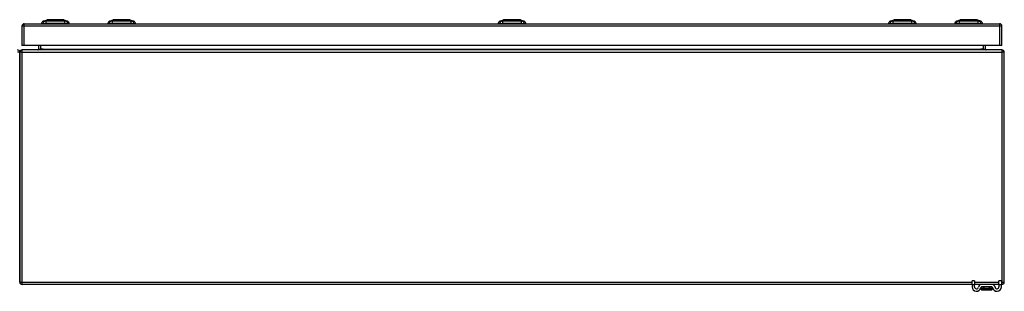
# Model space of a CAD drawing. Header units: inches. Extents: x 19 to 446, y 48 to 210.
# Tile 9 of 30: x 61 to 103, y 194 to 205. Entities that reach past the tile are written whole.
import ezdxf

# ---------------------------------------------------------------- set-up
doc = ezdxf.new("R2010")
doc.units = ezdxf.units.IN
doc.header["$MEASUREMENT"] = 0
doc.layers.add('Visible Edges(ANSI)', color=7, linetype='Continuous', lineweight=25)
doc.layers.add('Visible Tangent Edges(ANSI)', color=7, linetype='Continuous', lineweight=25)

msp = doc.modelspace()

# ---------------------------------------------------------------- linework, layer by layer
at = {"layer": 'Visible Edges(ANSI)'}
for p, q in [((60.721, 204.979), (102.326, 204.979)), ((61.524, 204.995), (61.456, 204.995)), ((61.524, 204.995), (61.635, 204.995)), ((61.53, 205.087), (61.69, 205.15)), ((62.458, 204.995), (61.635, 204.995)), ((62.403, 205.15), (62.563, 205.087)), ((62.458, 204.995), (62.569, 204.995)), ((62.637, 204.995), (62.569, 204.995)), ((64.35, 204.995), (64.282, 204.995)), ((64.35, 204.995), (64.461, 204.995)), ((64.356, 205.087), (64.516, 205.15)), ((65.284, 204.995), (64.461, 204.995)), ((65.229, 205.15), (65.389, 205.087)), ((65.284, 204.995), (65.395, 204.995)), ((65.463, 204.995), (65.395, 204.995)), ((81.001, 204.995), (80.933, 204.995)), ((81.001, 204.995), (81.112, 204.995)), ((81.007, 205.087), (81.167, 205.15)), ((81.936, 204.995), (81.112, 204.995)), ((81.881, 205.15), (82.041, 205.087)), ((81.936, 204.995), (82.046, 204.995)), ((82.115, 204.995), (82.046, 204.995)), ((97.653, 204.995), (97.585, 204.995)), ((97.653, 204.995), (97.764, 204.995)), ((97.659, 205.087), (97.819, 205.15)), ((98.587, 204.995), (97.764, 204.995)), ((98.532, 205.15), (98.692, 205.087)), ((98.587, 204.995), (98.698, 204.995)), ((98.766, 204.995), (98.698, 204.995)), ((100.479, 204.995), (100.411, 204.995)), ((100.479, 204.995), (100.59, 204.995)), ((100.485, 205.087), (100.645, 205.15)), ((101.413, 204.995), (100.59, 204.995)), ((101.358, 205.15), (101.518, 205.087)), ((101.413, 204.995), (101.524, 204.995)), ((101.592, 204.995), (101.524, 204.995)), ((60.622, 204.88), (60.622, 204.045)), ((102.425, 204.045), (102.425, 204.88)), ((60.524, 203.761), (60.524, 193.959)), ((60.524, 193.959), (60.524, 203.761)), ((60.721, 204.045), (60.622, 204.045)), ((102.425, 203.86), (60.623, 203.86)), ((102.326, 204.045), (60.721, 204.045)), ((61.322, 204.045), (61.322, 203.891)), ((101.726, 203.891), (101.726, 204.045)), ((102.425, 204.045), (102.326, 204.045)), ((102.524, 193.959), (102.524, 203.761)), ((101.149, 193.86), (60.623, 193.86)), ((101.149, 193.861), (101.149, 194.017)), ((101.254, 194.017), (101.149, 194.017)), ((101.149, 193.861), (101.149, 193.755)), ((101.254, 194.017), (101.254, 193.861)), ((101.254, 193.755), (101.254, 193.861)), ((101.553, 193.86), (101.254, 193.86)), ((101.538, 193.747), (101.538, 193.658)), ((101.538, 193.658), (101.538, 193.656)), ((101.995, 193.86), (101.553, 193.86)), ((101.995, 193.755), (101.553, 193.755)), ((101.557, 193.637), (101.991, 193.637)), ((102.294, 193.86), (101.995, 193.86)), ((102.01, 193.658), (102.01, 193.747)), ((102.01, 193.656), (102.01, 193.658)), ((102.399, 194.017), (102.294, 194.017)), ((102.294, 193.861), (102.294, 194.017)), ((102.294, 193.861), (102.294, 193.755)), ((102.399, 194.017), (102.399, 193.861)), ((102.399, 193.755), (102.399, 193.861)), ((102.425, 193.86), (102.399, 193.86))]:
    msp.add_line(p, q, dxfattribs=at)
at = {"layer": 'Visible Edges(ANSI)', "flags": 128}
for points in [[(62.402, 205.15), (62.401, 205.15), (62.4, 205.15), (62.398, 205.15), (62.395, 205.15), (62.391, 205.15), (62.386, 205.15), (62.381, 205.15), (62.375, 205.15), (62.367, 205.15), (62.36, 205.15), (62.351, 205.15), (62.342, 205.15), (62.332, 205.15), (62.321, 205.15), (62.31, 205.15), (62.298, 205.15), (62.285, 205.15), (62.272, 205.15), (62.258, 205.15), (62.244, 205.15), (62.229, 205.15), (62.214, 205.15), (62.199, 205.15), (62.183, 205.15), (62.166, 205.15), (62.15, 205.15), (62.133, 205.15), (62.116, 205.15), (62.099, 205.15), (62.081, 205.15), (62.064, 205.15), (62.046, 205.15), (62.029, 205.15), (62.011, 205.15), (61.994, 205.15), (61.977, 205.15), (61.96, 205.15), (61.943, 205.15), (61.927, 205.15), (61.91, 205.15), (61.894, 205.15), (61.879, 205.15), (61.863, 205.15), (61.849, 205.15), (61.834, 205.15), (61.821, 205.15), (61.808, 205.15), (61.795, 205.15), (61.783, 205.15), (61.772, 205.15), (61.761, 205.15), (61.751, 205.15), (61.742, 205.15), (61.733, 205.15), (61.725, 205.15), (61.718, 205.15), (61.712, 205.15), (61.707, 205.15), (61.702, 205.15), (61.698, 205.15), (61.695, 205.15), (61.693, 205.15), (61.692, 205.15), (61.691, 205.15)], [(65.228, 205.15), (65.227, 205.15), (65.226, 205.15), (65.224, 205.15), (65.221, 205.15), (65.217, 205.15), (65.212, 205.15), (65.207, 205.15), (65.201, 205.15), (65.194, 205.15), (65.186, 205.15), (65.177, 205.15), (65.168, 205.15), (65.158, 205.15), (65.147, 205.15), (65.136, 205.15), (65.124, 205.15), (65.111, 205.15), (65.098, 205.15), (65.084, 205.15), (65.07, 205.15), (65.055, 205.15), (65.04, 205.15), (65.025, 205.15), (65.009, 205.15), (64.992, 205.15), (64.976, 205.15), (64.959, 205.15), (64.942, 205.15), (64.925, 205.15), (64.908, 205.15), (64.89, 205.15), (64.873, 205.15), (64.855, 205.15), (64.838, 205.15), (64.821, 205.15), (64.803, 205.15), (64.786, 205.15), (64.769, 205.15), (64.753, 205.15), (64.737, 205.15), (64.721, 205.15), (64.705, 205.15), (64.69, 205.15), (64.675, 205.15), (64.661, 205.15), (64.647, 205.15), (64.634, 205.15), (64.621, 205.15), (64.609, 205.15), (64.598, 205.15), (64.587, 205.15), (64.577, 205.15), (64.568, 205.15), (64.559, 205.15), (64.551, 205.15), (64.544, 205.15), (64.538, 205.15), (64.533, 205.15), (64.528, 205.15), (64.524, 205.15), (64.521, 205.15), (64.519, 205.15), (64.518, 205.15), (64.517, 205.15)], [(81.879, 205.15), (81.879, 205.15), (81.877, 205.15), (81.875, 205.15), (81.872, 205.15), (81.868, 205.15), (81.864, 205.15), (81.858, 205.15), (81.852, 205.15), (81.845, 205.15), (81.837, 205.15), (81.829, 205.15), (81.819, 205.15), (81.809, 205.15), (81.799, 205.15), (81.787, 205.15), (81.775, 205.15), (81.763, 205.15), (81.75, 205.15), (81.736, 205.15), (81.722, 205.15), (81.707, 205.15), (81.692, 205.15), (81.676, 205.15), (81.66, 205.15), (81.644, 205.15), (81.627, 205.15), (81.611, 205.15), (81.594, 205.15), (81.576, 205.15), (81.559, 205.15), (81.542, 205.15), (81.524, 205.15), (81.507, 205.15), (81.49, 205.15), (81.472, 205.15), (81.455, 205.15), (81.438, 205.15), (81.421, 205.15), (81.404, 205.15), (81.388, 205.15), (81.372, 205.15), (81.357, 205.15), (81.341, 205.15), (81.327, 205.15), (81.312, 205.15), (81.298, 205.15), (81.285, 205.15), (81.273, 205.15), (81.261, 205.15), (81.249, 205.15), (81.239, 205.15), (81.229, 205.15), (81.219, 205.15), (81.211, 205.15), (81.203, 205.15), (81.196, 205.15), (81.19, 205.15), (81.184, 205.15), (81.179, 205.15), (81.176, 205.15), (81.173, 205.15), (81.171, 205.15), (81.169, 205.15), (81.169, 205.15)], [(98.531, 205.15), (98.53, 205.15), (98.529, 205.15), (98.527, 205.15), (98.524, 205.15), (98.52, 205.15), (98.515, 205.15), (98.51, 205.15), (98.504, 205.15), (98.497, 205.15), (98.489, 205.15), (98.48, 205.15), (98.471, 205.15), (98.461, 205.15), (98.45, 205.15), (98.439, 205.15), (98.427, 205.15), (98.414, 205.15), (98.401, 205.15), (98.387, 205.15), (98.373, 205.15), (98.358, 205.15), (98.343, 205.15), (98.328, 205.15), (98.312, 205.15), (98.295, 205.15), (98.279, 205.15), (98.262, 205.15), (98.245, 205.15), (98.228, 205.15), (98.211, 205.15), (98.193, 205.15), (98.176, 205.15), (98.158, 205.15), (98.141, 205.15), (98.124, 205.15), (98.106, 205.15), (98.089, 205.15), (98.072, 205.15), (98.056, 205.15), (98.04, 205.15), (98.024, 205.15), (98.008, 205.15), (97.993, 205.15), (97.978, 205.15), (97.964, 205.15), (97.95, 205.15), (97.937, 205.15), (97.924, 205.15), (97.912, 205.15), (97.901, 205.15), (97.89, 205.15), (97.88, 205.15), (97.871, 205.15), (97.862, 205.15), (97.854, 205.15), (97.847, 205.15), (97.841, 205.15), (97.836, 205.15), (97.831, 205.15), (97.827, 205.15), (97.824, 205.15), (97.822, 205.15), (97.821, 205.15), (97.82, 205.15)], [(101.357, 205.15), (101.356, 205.15), (101.355, 205.15), (101.353, 205.15), (101.35, 205.15), (101.346, 205.15), (101.341, 205.15), (101.336, 205.15), (101.33, 205.15), (101.323, 205.15), (101.315, 205.15), (101.306, 205.15), (101.297, 205.15), (101.287, 205.15), (101.276, 205.15), (101.265, 205.15), (101.253, 205.15), (101.24, 205.15), (101.227, 205.15), (101.213, 205.15), (101.199, 205.15), (101.184, 205.15), (101.169, 205.15), (101.153, 205.15), (101.137, 205.15), (101.121, 205.15), (101.104, 205.15), (101.088, 205.15), (101.071, 205.15), (101.053, 205.15), (101.036, 205.15), (101.019, 205.15), (101.001, 205.15), (100.984, 205.15), (100.966, 205.15), (100.949, 205.15), (100.932, 205.15), (100.915, 205.15), (100.898, 205.15), (100.881, 205.15), (100.865, 205.15), (100.849, 205.15), (100.833, 205.15), (100.818, 205.15), (100.804, 205.15), (100.789, 205.15), (100.776, 205.15), (100.763, 205.15), (100.75, 205.15), (100.738, 205.15), (100.727, 205.15), (100.716, 205.15), (100.706, 205.15), (100.697, 205.15), (100.688, 205.15), (100.68, 205.15), (100.673, 205.15), (100.667, 205.15), (100.662, 205.15), (100.657, 205.15), (100.653, 205.15), (100.65, 205.15), (100.648, 205.15), (100.647, 205.15), (100.646, 205.15)]]:
    msp.add_lwpolyline(points, dxfattribs=at)
at = {"layer": 'Visible Edges(ANSI)'}
for centre, radius, start, end in [((60.721, 204.88), 0.099, 90, 180), ((61.573, 204.977), 0.118, 111.2505, 171.3991), ((61.515, 205.003), 0.0394, 191.537, 216.8699), ((61.691, 205.145), 0.00492, 90.2088, 111.2505), ((62.402, 205.145), 0.00492, 68.7495, 89.7912), ((62.52, 204.977), 0.118, 8.6009, 68.7495), ((62.578, 205.003), 0.0394, 323.1301, 348.463), ((64.399, 204.977), 0.118, 111.2505, 171.3991), ((64.341, 205.003), 0.0394, 191.537, 216.8699), ((64.517, 205.145), 0.00492, 90.2088, 111.2505), ((65.228, 205.145), 0.00492, 68.7495, 89.7912), ((65.346, 204.977), 0.118, 8.6009, 68.7495), ((65.404, 205.003), 0.0394, 323.1301, 348.463), ((81.05, 204.977), 0.118, 111.2505, 171.3991), ((80.992, 205.003), 0.0394, 191.537, 216.8699), ((81.169, 205.145), 0.00492, 90.2088, 111.2505), ((81.879, 205.145), 0.00492, 68.7495, 89.7912), ((81.998, 204.977), 0.118, 8.6009, 68.7495), ((82.055, 205.003), 0.0394, 323.1301, 348.463), ((97.702, 204.977), 0.118, 111.2505, 171.3991), ((97.644, 205.003), 0.0394, 191.537, 216.8699), ((97.82, 205.145), 0.00492, 90.2088, 111.2505), ((98.531, 205.145), 0.00492, 68.7495, 89.7912), ((98.649, 204.977), 0.118, 8.6009, 68.7495), ((98.707, 205.003), 0.0394, 323.1301, 348.463), ((100.528, 204.977), 0.118, 111.2505, 171.3991), ((100.47, 205.003), 0.0394, 191.537, 216.8699), ((100.646, 205.145), 0.00492, 90.2088, 111.2505), ((101.357, 205.145), 0.00492, 68.7495, 89.7912), ((101.475, 204.977), 0.118, 8.6009, 68.7495), ((101.533, 205.003), 0.0394, 323.1301, 348.463), ((102.326, 204.88), 0.099, 0, 90), ((60.425, 203.761), 0.099, 0, 90), ((60.623, 203.761), 0.099, 90, 180), ((61.291, 203.891), 0.031, 270, 0), ((101.757, 203.891), 0.031, 180, 270), ((102.425, 203.761), 0.099, 0, 90), ((60.623, 193.959), 0.099, 180, 270), ((101.336, 193.755), 0.187, 180, 351.8436), ((101.336, 193.755), 0.0825, 180, 351.8436), ((101.553, 193.724), 0.136, 90, 171.8436), ((101.553, 193.724), 0.031, 90, 171.8436), ((101.546, 193.747), 0.00787, 141.8711, 180), ((101.557, 193.656), 0.0197, 180, 270), ((101.991, 193.656), 0.0197, 270, 0), ((101.995, 193.724), 0.136, 8.1564, 90), ((101.995, 193.724), 0.031, 8.1564, 90), ((102.002, 193.747), 0.00787, 0, 38.1289), ((102.211, 193.755), 0.188, 188.1564, 0), ((102.211, 193.755), 0.0825, 188.1564, 0), ((102.425, 193.959), 0.099, 270, 0)]:
    msp.add_arc(centre, radius, start, end, dxfattribs=at)
at = {"layer": 'Visible Tangent Edges(ANSI)'}
for p, q in [((60.721, 204.88), (60.721, 204.979)), ((61.53, 205.087), (61.69, 205.15)), ((64.872, 205.15), (64.872, 205.15)), ((64.872, 205.087), (64.872, 205.15)), ((81.524, 205.15), (81.524, 205.15)), ((81.524, 205.087), (81.524, 205.15)), ((98.175, 205.15), (98.175, 205.15)), ((98.175, 205.087), (98.175, 205.15)), ((101.518, 205.087), (101.358, 205.15)), ((102.326, 204.979), (102.326, 204.88)), ((60.721, 204.88), (60.622, 204.88)), ((60.721, 204.045), (60.721, 204.88)), ((102.326, 204.88), (60.721, 204.88)), ((102.425, 204.88), (102.326, 204.88)), ((102.326, 204.88), (102.326, 204.045)), ((60.524, 203.761), (60.425, 203.761)), ((60.623, 203.761), (60.524, 203.761)), ((60.623, 203.761), (60.623, 203.86)), ((60.623, 193.959), (60.623, 203.761)), ((60.623, 203.761), (102.425, 203.761)), ((61.322, 203.891), (61.421, 203.891)), ((61.421, 203.891), (61.421, 204.045)), ((61.421, 203.891), (61.421, 203.86)), ((61.522, 203.891), (61.421, 203.891)), ((61.522, 203.891), (101.526, 203.891)), ((101.627, 203.891), (101.526, 203.891)), ((101.627, 204.045), (101.627, 203.891)), ((101.627, 203.891), (101.627, 203.86)), ((101.627, 203.891), (101.726, 203.891)), ((102.425, 203.86), (102.425, 203.761)), ((102.425, 203.761), (102.425, 193.959)), ((102.524, 203.761), (102.425, 203.761)), ((60.524, 193.959), (60.623, 193.959)), ((60.623, 193.86), (60.623, 193.959)), ((60.623, 193.959), (101.149, 193.959)), ((101.149, 193.861), (101.254, 193.861)), ((101.254, 193.959), (102.294, 193.959)), ((101.669, 193.747), (101.538, 193.747)), ((101.879, 193.747), (101.669, 193.747)), ((101.669, 193.684), (101.669, 193.747)), ((101.669, 193.684), (101.879, 193.684)), ((101.877, 193.67), (101.671, 193.67)), ((102.01, 193.747), (101.879, 193.747)), ((101.879, 193.747), (101.879, 193.684)), ((102.294, 193.861), (102.399, 193.861)), ((102.399, 193.959), (102.425, 193.959)), ((102.425, 193.959), (102.524, 193.959)), ((102.425, 193.959), (102.425, 193.86))]:
    msp.add_line(p, q, dxfattribs=at)
at = {"layer": 'Visible Tangent Edges(ANSI)', "flags": 128}
for points in [[(61.607, 205.089), (61.598, 205.089), (61.593, 205.089), (61.587, 205.089), (61.582, 205.089), (61.577, 205.089), (61.573, 205.089), (61.568, 205.088), (61.564, 205.088), (61.56, 205.088), (61.556, 205.088), (61.553, 205.088), (61.549, 205.088), (61.546, 205.088), (61.543, 205.088), (61.541, 205.088), (61.539, 205.088), (61.537, 205.088), (61.535, 205.088), (61.533, 205.088), (61.532, 205.087), (61.531, 205.087), (61.53, 205.087), (61.53, 205.087), (61.53, 205.087)], [(61.628, 205.089), (61.627, 205.089), (61.626, 205.089), (61.625, 205.089), (61.624, 205.089), (61.622, 205.089), (61.621, 205.089), (61.621, 205.089), (61.62, 205.089), (61.619, 205.089), (61.618, 205.089), (61.617, 205.089), (61.616, 205.089), (61.615, 205.089), (61.614, 205.089), (61.613, 205.089), (61.612, 205.089), (61.612, 205.089), (61.611, 205.089), (61.61, 205.089), (61.609, 205.089), (61.609, 205.089), (61.608, 205.089), (61.607, 205.089), (61.607, 205.089)], [(61.658, 205.089), (61.656, 205.089), (61.655, 205.089), (61.654, 205.089), (61.652, 205.089), (61.651, 205.089), (61.65, 205.089), (61.648, 205.089), (61.647, 205.089), (61.646, 205.089), (61.644, 205.089), (61.643, 205.089), (61.642, 205.089), (61.641, 205.089), (61.639, 205.089), (61.638, 205.089), (61.637, 205.089), (61.636, 205.089), (61.635, 205.089), (61.633, 205.089), (61.632, 205.089), (61.631, 205.089), (61.63, 205.089), (61.629, 205.089), (61.628, 205.089)], [(62.435, 205.089), (62.402, 205.089), (62.37, 205.089), (62.339, 205.089), (62.307, 205.088), (62.276, 205.088), (62.243, 205.088), (62.211, 205.088), (62.178, 205.088), (62.146, 205.088), (62.113, 205.087), (62.08, 205.087), (62.047, 205.087), (62.014, 205.087), (61.981, 205.087), (61.948, 205.088), (61.915, 205.088), (61.882, 205.088), (61.85, 205.088), (61.818, 205.088), (61.786, 205.088), (61.754, 205.089), (61.722, 205.089), (61.691, 205.089), (61.658, 205.089)], [(61.69, 205.15), (61.69, 205.15), (61.69, 205.15), (61.691, 205.15), (61.692, 205.15), (61.693, 205.15), (61.695, 205.15), (61.697, 205.15), (61.699, 205.15), (61.702, 205.15), (61.704, 205.15), (61.707, 205.15), (61.711, 205.15), (61.714, 205.15), (61.718, 205.15), (61.723, 205.15), (61.727, 205.15), (61.732, 205.15), (61.737, 205.15), (61.742, 205.15), (61.747, 205.15), (61.753, 205.15), (61.759, 205.15), (61.765, 205.15), (61.772, 205.15)], [(61.772, 205.15), (61.774, 205.15), (61.775, 205.15), (61.777, 205.15), (61.779, 205.15), (61.781, 205.15), (61.783, 205.15), (61.785, 205.15), (61.787, 205.15), (61.788, 205.15), (61.79, 205.15), (61.792, 205.15), (61.794, 205.15), (61.796, 205.15), (61.798, 205.15), (61.8, 205.15), (61.802, 205.15), (61.804, 205.15), (61.806, 205.15), (61.808, 205.15), (61.81, 205.15), (61.813, 205.15), (61.815, 205.15), (61.817, 205.15), (61.819, 205.15)], [(61.819, 205.15), (61.835, 205.15), (61.852, 205.15), (61.87, 205.15), (61.888, 205.15), (61.906, 205.15), (61.926, 205.15), (61.945, 205.15), (61.965, 205.15), (61.985, 205.15), (62.005, 205.15), (62.026, 205.15), (62.047, 205.15), (62.067, 205.15), (62.088, 205.15), (62.108, 205.15), (62.128, 205.15), (62.148, 205.15), (62.168, 205.15), (62.187, 205.15), (62.206, 205.15), (62.224, 205.15), (62.241, 205.15), (62.258, 205.15), (62.274, 205.15)], [(62.274, 205.15), (62.276, 205.15), (62.278, 205.15), (62.28, 205.15), (62.282, 205.15), (62.285, 205.15), (62.287, 205.15), (62.289, 205.15), (62.291, 205.15), (62.293, 205.15), (62.295, 205.15), (62.297, 205.15), (62.299, 205.15), (62.301, 205.15), (62.303, 205.15), (62.304, 205.15), (62.306, 205.15), (62.308, 205.15), (62.31, 205.15), (62.312, 205.15), (62.314, 205.15), (62.316, 205.15), (62.318, 205.15), (62.319, 205.15), (62.321, 205.15)], [(62.321, 205.15), (62.328, 205.15), (62.334, 205.15), (62.34, 205.15), (62.345, 205.15), (62.351, 205.15), (62.356, 205.15), (62.361, 205.15), (62.366, 205.15), (62.37, 205.15), (62.375, 205.15), (62.378, 205.15), (62.382, 205.15), (62.385, 205.15), (62.389, 205.15), (62.391, 205.15), (62.394, 205.15), (62.396, 205.15), (62.398, 205.15), (62.4, 205.15), (62.401, 205.15), (62.402, 205.15), (62.403, 205.15), (62.403, 205.15), (62.403, 205.15)], [(62.486, 205.089), (62.485, 205.089), (62.484, 205.089), (62.482, 205.089), (62.481, 205.089), (62.479, 205.089), (62.477, 205.089), (62.475, 205.089), (62.473, 205.089), (62.471, 205.089), (62.469, 205.089), (62.467, 205.089), (62.465, 205.089), (62.463, 205.089), (62.461, 205.089), (62.458, 205.089), (62.456, 205.089), (62.454, 205.089), (62.451, 205.089), (62.449, 205.089), (62.446, 205.089), (62.443, 205.089), (62.441, 205.089), (62.438, 205.089), (62.435, 205.089)], [(62.563, 205.087), (62.563, 205.087), (62.563, 205.087), (62.562, 205.087), (62.561, 205.087), (62.56, 205.088), (62.558, 205.088), (62.556, 205.088), (62.554, 205.088), (62.552, 205.088), (62.55, 205.088), (62.547, 205.088), (62.544, 205.088), (62.54, 205.088), (62.537, 205.088), (62.533, 205.088), (62.529, 205.088), (62.525, 205.088), (62.52, 205.089), (62.516, 205.089), (62.511, 205.089), (62.506, 205.089), (62.5, 205.089), (62.495, 205.089), (62.486, 205.089)], [(64.433, 205.089), (64.424, 205.089), (64.419, 205.089), (64.413, 205.089), (64.408, 205.089), (64.403, 205.089), (64.399, 205.089), (64.394, 205.088), (64.39, 205.088), (64.386, 205.088), (64.382, 205.088), (64.379, 205.088), (64.375, 205.088), (64.372, 205.088), (64.369, 205.088), (64.367, 205.088), (64.365, 205.088), (64.363, 205.088), (64.361, 205.088), (64.359, 205.088), (64.358, 205.087), (64.357, 205.087), (64.356, 205.087), (64.356, 205.087), (64.356, 205.087)], [(64.484, 205.089), (64.481, 205.089), (64.478, 205.089), (64.476, 205.089), (64.473, 205.089), (64.47, 205.089), (64.468, 205.089), (64.465, 205.089), (64.463, 205.089), (64.461, 205.089), (64.458, 205.089), (64.456, 205.089), (64.454, 205.089), (64.452, 205.089), (64.45, 205.089), (64.448, 205.089), (64.446, 205.089), (64.444, 205.089), (64.442, 205.089), (64.44, 205.089), (64.438, 205.089), (64.437, 205.089), (64.435, 205.089), (64.434, 205.089), (64.433, 205.089)], [(64.872, 205.087), (64.856, 205.087), (64.839, 205.087), (64.823, 205.087), (64.806, 205.087), (64.79, 205.088), (64.774, 205.088), (64.757, 205.088), (64.741, 205.088), (64.724, 205.088), (64.708, 205.088), (64.692, 205.088), (64.676, 205.088), (64.66, 205.088), (64.644, 205.088), (64.627, 205.088), (64.612, 205.088), (64.596, 205.088), (64.58, 205.089), (64.564, 205.089), (64.549, 205.089), (64.533, 205.089), (64.517, 205.089), (64.502, 205.089), (64.484, 205.089)], [(64.516, 205.15), (64.516, 205.15), (64.516, 205.15), (64.517, 205.15), (64.518, 205.15), (64.519, 205.15), (64.521, 205.15), (64.523, 205.15), (64.525, 205.15), (64.528, 205.15), (64.53, 205.15), (64.534, 205.15), (64.537, 205.15), (64.541, 205.15), (64.544, 205.15), (64.549, 205.15), (64.553, 205.15), (64.558, 205.15), (64.563, 205.15), (64.568, 205.15), (64.574, 205.15), (64.579, 205.15), (64.585, 205.15), (64.591, 205.15), (64.598, 205.15)], [(64.598, 205.15), (64.6, 205.15), (64.601, 205.15), (64.603, 205.15), (64.605, 205.15), (64.607, 205.15), (64.609, 205.15), (64.611, 205.15), (64.613, 205.15), (64.614, 205.15), (64.616, 205.15), (64.618, 205.15), (64.62, 205.15), (64.622, 205.15), (64.624, 205.15), (64.626, 205.15), (64.628, 205.15), (64.63, 205.15), (64.632, 205.15), (64.634, 205.15), (64.636, 205.15), (64.639, 205.15), (64.641, 205.15), (64.643, 205.15), (64.645, 205.15)], [(64.645, 205.15), (64.653, 205.15), (64.661, 205.15), (64.67, 205.15), (64.678, 205.15), (64.687, 205.15), (64.696, 205.15), (64.705, 205.15), (64.714, 205.15), (64.723, 205.15), (64.732, 205.15), (64.742, 205.15), (64.751, 205.15), (64.761, 205.15), (64.771, 205.15), (64.781, 205.15), (64.791, 205.15), (64.801, 205.15), (64.811, 205.15), (64.821, 205.15), (64.831, 205.15), (64.842, 205.15), (64.852, 205.15), (64.862, 205.15), (64.872, 205.15)], [(64.872, 205.15), (64.883, 205.15), (64.893, 205.15), (64.903, 205.15), (64.914, 205.15), (64.924, 205.15), (64.934, 205.15), (64.944, 205.15), (64.954, 205.15), (64.964, 205.15), (64.974, 205.15), (64.984, 205.15), (64.994, 205.15), (65.003, 205.15), (65.013, 205.15), (65.022, 205.15), (65.031, 205.15), (65.04, 205.15), (65.049, 205.15), (65.058, 205.15), (65.067, 205.15), (65.076, 205.15), (65.084, 205.15), (65.092, 205.15), (65.1, 205.15)], [(65.261, 205.089), (65.243, 205.089), (65.228, 205.089), (65.212, 205.089), (65.196, 205.089), (65.181, 205.089), (65.165, 205.089), (65.149, 205.088), (65.133, 205.088), (65.117, 205.088), (65.101, 205.088), (65.085, 205.088), (65.069, 205.088), (65.053, 205.088), (65.037, 205.088), (65.02, 205.088), (65.004, 205.088), (64.988, 205.088), (64.971, 205.088), (64.955, 205.088), (64.938, 205.087), (64.922, 205.087), (64.906, 205.087), (64.889, 205.087), (64.872, 205.087)], [(65.1, 205.15), (65.102, 205.15), (65.104, 205.15), (65.106, 205.15), (65.108, 205.15), (65.111, 205.15), (65.113, 205.15), (65.115, 205.15), (65.117, 205.15), (65.119, 205.15), (65.121, 205.15), (65.123, 205.15), (65.125, 205.15), (65.127, 205.15), (65.129, 205.15), (65.13, 205.15), (65.132, 205.15), (65.134, 205.15), (65.136, 205.15), (65.138, 205.15), (65.14, 205.15), (65.142, 205.15), (65.144, 205.15), (65.145, 205.15), (65.147, 205.15)], [(65.147, 205.15), (65.154, 205.15), (65.16, 205.15), (65.166, 205.15), (65.171, 205.15), (65.177, 205.15), (65.182, 205.15), (65.187, 205.15), (65.192, 205.15), (65.196, 205.15), (65.201, 205.15), (65.204, 205.15), (65.208, 205.15), (65.211, 205.15), (65.215, 205.15), (65.217, 205.15), (65.22, 205.15), (65.222, 205.15), (65.224, 205.15), (65.226, 205.15), (65.227, 205.15), (65.228, 205.15), (65.229, 205.15), (65.229, 205.15), (65.229, 205.15)], [(65.291, 205.089), (65.29, 205.089), (65.289, 205.089), (65.288, 205.089), (65.287, 205.089), (65.286, 205.089), (65.284, 205.089), (65.283, 205.089), (65.282, 205.089), (65.281, 205.089), (65.28, 205.089), (65.278, 205.089), (65.277, 205.089), (65.276, 205.089), (65.275, 205.089), (65.273, 205.089), (65.272, 205.089), (65.271, 205.089), (65.269, 205.089), (65.268, 205.089), (65.267, 205.089), (65.265, 205.089), (65.264, 205.089), (65.262, 205.089), (65.261, 205.089)], [(65.312, 205.089), (65.312, 205.089), (65.311, 205.089), (65.31, 205.089), (65.31, 205.089), (65.309, 205.089), (65.308, 205.089), (65.307, 205.089), (65.307, 205.089), (65.306, 205.089), (65.305, 205.089), (65.304, 205.089), (65.303, 205.089), (65.302, 205.089), (65.301, 205.089), (65.3, 205.089), (65.299, 205.089), (65.298, 205.089), (65.297, 205.089), (65.296, 205.089), (65.295, 205.089), (65.294, 205.089), (65.293, 205.089), (65.292, 205.089), (65.291, 205.089)], [(65.389, 205.087), (65.389, 205.087), (65.389, 205.087), (65.388, 205.087), (65.387, 205.087), (65.386, 205.088), (65.384, 205.088), (65.382, 205.088), (65.38, 205.088), (65.378, 205.088), (65.376, 205.088), (65.373, 205.088), (65.37, 205.088), (65.366, 205.088), (65.363, 205.088), (65.359, 205.088), (65.355, 205.088), (65.351, 205.088), (65.346, 205.089), (65.342, 205.089), (65.337, 205.089), (65.332, 205.089), (65.326, 205.089), (65.321, 205.089), (65.312, 205.089)], [(81.084, 205.089), (81.076, 205.089), (81.07, 205.089), (81.065, 205.089), (81.06, 205.089), (81.055, 205.089), (81.05, 205.089), (81.046, 205.088), (81.041, 205.088), (81.037, 205.088), (81.034, 205.088), (81.03, 205.088), (81.027, 205.088), (81.024, 205.088), (81.021, 205.088), (81.018, 205.088), (81.016, 205.088), (81.014, 205.088), (81.012, 205.088), (81.011, 205.088), (81.01, 205.087), (81.009, 205.087), (81.008, 205.087), (81.008, 205.087), (81.007, 205.087)], [(81.135, 205.089), (81.133, 205.089), (81.13, 205.089), (81.127, 205.089), (81.125, 205.089), (81.122, 205.089), (81.119, 205.089), (81.117, 205.089), (81.114, 205.089), (81.112, 205.089), (81.11, 205.089), (81.107, 205.089), (81.105, 205.089), (81.103, 205.089), (81.101, 205.089), (81.099, 205.089), (81.097, 205.089), (81.095, 205.089), (81.093, 205.089), (81.092, 205.089), (81.09, 205.089), (81.088, 205.089), (81.087, 205.089), (81.085, 205.089), (81.084, 205.089)], [(81.524, 205.087), (81.507, 205.087), (81.491, 205.087), (81.474, 205.087), (81.458, 205.087), (81.441, 205.088), (81.425, 205.088), (81.409, 205.088), (81.392, 205.088), (81.376, 205.088), (81.36, 205.088), (81.343, 205.088), (81.327, 205.088), (81.311, 205.088), (81.295, 205.088), (81.279, 205.088), (81.263, 205.088), (81.247, 205.088), (81.231, 205.089), (81.216, 205.089), (81.2, 205.089), (81.184, 205.089), (81.169, 205.089), (81.154, 205.089), (81.135, 205.089)], [(81.167, 205.15), (81.167, 205.15), (81.168, 205.15), (81.168, 205.15), (81.169, 205.15), (81.171, 205.15), (81.172, 205.15), (81.174, 205.15), (81.177, 205.15), (81.179, 205.15), (81.182, 205.15), (81.185, 205.15), (81.188, 205.15), (81.192, 205.15), (81.196, 205.15), (81.2, 205.15), (81.205, 205.15), (81.209, 205.15), (81.214, 205.15), (81.22, 205.15), (81.225, 205.15), (81.231, 205.15), (81.237, 205.15), (81.243, 205.15), (81.249, 205.15)], [(81.249, 205.15), (81.251, 205.15), (81.253, 205.15), (81.255, 205.15), (81.257, 205.15), (81.258, 205.15), (81.26, 205.15), (81.262, 205.15), (81.264, 205.15), (81.266, 205.15), (81.268, 205.15), (81.27, 205.15), (81.272, 205.15), (81.274, 205.15), (81.276, 205.15), (81.278, 205.15), (81.28, 205.15), (81.282, 205.15), (81.284, 205.15), (81.286, 205.15), (81.288, 205.15), (81.29, 205.15), (81.292, 205.15), (81.294, 205.15), (81.296, 205.15)], [(81.296, 205.15), (81.304, 205.15), (81.313, 205.15), (81.321, 205.15), (81.33, 205.15), (81.338, 205.15), (81.347, 205.15), (81.356, 205.15), (81.365, 205.15), (81.375, 205.15), (81.384, 205.15), (81.393, 205.15), (81.403, 205.15), (81.413, 205.15), (81.423, 205.15), (81.432, 205.15), (81.442, 205.15), (81.452, 205.15), (81.463, 205.15), (81.473, 205.15), (81.483, 205.15), (81.493, 205.15), (81.503, 205.15), (81.514, 205.15), (81.524, 205.15)], [(81.524, 205.15), (81.534, 205.15), (81.545, 205.15), (81.555, 205.15), (81.565, 205.15), (81.575, 205.15), (81.585, 205.15), (81.596, 205.15), (81.606, 205.15), (81.616, 205.15), (81.626, 205.15), (81.635, 205.15), (81.645, 205.15), (81.655, 205.15), (81.664, 205.15), (81.674, 205.15), (81.683, 205.15), (81.692, 205.15), (81.701, 205.15), (81.71, 205.15), (81.719, 205.15), (81.727, 205.15), (81.735, 205.15), (81.744, 205.15), (81.752, 205.15)], [(81.913, 205.089), (81.894, 205.089), (81.879, 205.089), (81.864, 205.089), (81.848, 205.089), (81.832, 205.089), (81.817, 205.089), (81.801, 205.088), (81.785, 205.088), (81.769, 205.088), (81.753, 205.088), (81.737, 205.088), (81.721, 205.088), (81.704, 205.088), (81.688, 205.088), (81.672, 205.088), (81.656, 205.088), (81.639, 205.088), (81.623, 205.088), (81.606, 205.088), (81.59, 205.087), (81.573, 205.087), (81.557, 205.087), (81.54, 205.087), (81.524, 205.087)], [(81.752, 205.15), (81.754, 205.15), (81.756, 205.15), (81.758, 205.15), (81.76, 205.15), (81.762, 205.15), (81.764, 205.15), (81.766, 205.15), (81.768, 205.15), (81.77, 205.15), (81.772, 205.15), (81.774, 205.15), (81.776, 205.15), (81.778, 205.15), (81.78, 205.15), (81.782, 205.15), (81.784, 205.15), (81.786, 205.15), (81.788, 205.15), (81.79, 205.15), (81.791, 205.15), (81.793, 205.15), (81.795, 205.15), (81.797, 205.15), (81.799, 205.15)], [(81.799, 205.15), (81.805, 205.15), (81.811, 205.15), (81.817, 205.15), (81.823, 205.15), (81.828, 205.15), (81.834, 205.15), (81.839, 205.15), (81.843, 205.15), (81.848, 205.15), (81.852, 205.15), (81.856, 205.15), (81.86, 205.15), (81.863, 205.15), (81.866, 205.15), (81.869, 205.15), (81.871, 205.15), (81.874, 205.15), (81.875, 205.15), (81.877, 205.15), (81.878, 205.15), (81.879, 205.15), (81.88, 205.15), (81.881, 205.15), (81.881, 205.15)], [(81.943, 205.089), (81.942, 205.089), (81.941, 205.089), (81.939, 205.089), (81.938, 205.089), (81.937, 205.089), (81.936, 205.089), (81.935, 205.089), (81.934, 205.089), (81.932, 205.089), (81.931, 205.089), (81.93, 205.089), (81.929, 205.089), (81.927, 205.089), (81.926, 205.089), (81.925, 205.089), (81.923, 205.089), (81.922, 205.089), (81.921, 205.089), (81.919, 205.089), (81.918, 205.089), (81.917, 205.089), (81.915, 205.089), (81.914, 205.089), (81.913, 205.089)], [(81.964, 205.089), (81.963, 205.089), (81.963, 205.089), (81.962, 205.089), (81.961, 205.089), (81.96, 205.089), (81.96, 205.089), (81.959, 205.089), (81.958, 205.089), (81.957, 205.089), (81.956, 205.089), (81.956, 205.089), (81.955, 205.089), (81.954, 205.089), (81.953, 205.089), (81.952, 205.089), (81.951, 205.089), (81.95, 205.089), (81.949, 205.089), (81.948, 205.089), (81.947, 205.089), (81.946, 205.089), (81.945, 205.089), (81.944, 205.089), (81.943, 205.089)], [(82.041, 205.087), (82.04, 205.087), (82.04, 205.087), (82.039, 205.087), (82.038, 205.087), (82.037, 205.088), (82.036, 205.088), (82.034, 205.088), (82.032, 205.088), (82.03, 205.088), (82.027, 205.088), (82.024, 205.088), (82.021, 205.088), (82.018, 205.088), (82.014, 205.088), (82.011, 205.088), (82.007, 205.088), (82.002, 205.088), (81.998, 205.089), (81.993, 205.089), (81.988, 205.089), (81.983, 205.089), (81.978, 205.089), (81.972, 205.089), (81.964, 205.089)], [(97.736, 205.089), (97.727, 205.089), (97.722, 205.089), (97.716, 205.089), (97.711, 205.089), (97.706, 205.089), (97.702, 205.089), (97.697, 205.088), (97.693, 205.088), (97.689, 205.088), (97.685, 205.088), (97.682, 205.088), (97.678, 205.088), (97.675, 205.088), (97.672, 205.088), (97.67, 205.088), (97.668, 205.088), (97.666, 205.088), (97.664, 205.088), (97.662, 205.088), (97.661, 205.087), (97.66, 205.087), (97.659, 205.087), (97.659, 205.087), (97.659, 205.087)], [(97.787, 205.089), (97.784, 205.089), (97.781, 205.089), (97.779, 205.089), (97.776, 205.089), (97.773, 205.089), (97.771, 205.089), (97.768, 205.089), (97.766, 205.089), (97.764, 205.089), (97.761, 205.089), (97.759, 205.089), (97.757, 205.089), (97.755, 205.089), (97.753, 205.089), (97.751, 205.089), (97.749, 205.089), (97.747, 205.089), (97.745, 205.089), (97.743, 205.089), (97.741, 205.089), (97.74, 205.089), (97.738, 205.089), (97.737, 205.089), (97.736, 205.089)], [(98.175, 205.087), (98.159, 205.087), (98.142, 205.087), (98.126, 205.087), (98.109, 205.087), (98.093, 205.088), (98.077, 205.088), (98.06, 205.088), (98.044, 205.088), (98.027, 205.088), (98.011, 205.088), (97.995, 205.088), (97.979, 205.088), (97.963, 205.088), (97.947, 205.088), (97.93, 205.088), (97.915, 205.088), (97.899, 205.088), (97.883, 205.089), (97.867, 205.089), (97.852, 205.089), (97.836, 205.089), (97.82, 205.089), (97.805, 205.089), (97.787, 205.089)], [(97.819, 205.15), (97.819, 205.15), (97.819, 205.15), (97.82, 205.15), (97.821, 205.15), (97.822, 205.15), (97.824, 205.15), (97.826, 205.15), (97.828, 205.15), (97.831, 205.15), (97.833, 205.15), (97.837, 205.15), (97.84, 205.15), (97.844, 205.15), (97.847, 205.15), (97.852, 205.15), (97.856, 205.15), (97.861, 205.15), (97.866, 205.15), (97.871, 205.15), (97.877, 205.15), (97.882, 205.15), (97.888, 205.15), (97.894, 205.15), (97.901, 205.15)], [(97.901, 205.15), (97.903, 205.15), (97.904, 205.15), (97.906, 205.15), (97.908, 205.15), (97.91, 205.15), (97.912, 205.15), (97.914, 205.15), (97.916, 205.15), (97.917, 205.15), (97.919, 205.15), (97.921, 205.15), (97.923, 205.15), (97.925, 205.15), (97.927, 205.15), (97.929, 205.15), (97.931, 205.15), (97.933, 205.15), (97.935, 205.15), (97.937, 205.15), (97.939, 205.15), (97.942, 205.15), (97.944, 205.15), (97.946, 205.15), (97.948, 205.15)], [(97.948, 205.15), (97.956, 205.15), (97.964, 205.15), (97.973, 205.15), (97.981, 205.15), (97.99, 205.15), (97.999, 205.15), (98.008, 205.15), (98.017, 205.15), (98.026, 205.15), (98.035, 205.15), (98.045, 205.15), (98.054, 205.15), (98.064, 205.15), (98.074, 205.15), (98.084, 205.15), (98.094, 205.15), (98.104, 205.15), (98.114, 205.15), (98.124, 205.15), (98.134, 205.15), (98.145, 205.15), (98.155, 205.15), (98.165, 205.15), (98.175, 205.15)], [(98.175, 205.15), (98.186, 205.15), (98.196, 205.15), (98.206, 205.15), (98.217, 205.15), (98.227, 205.15), (98.237, 205.15), (98.247, 205.15), (98.257, 205.15), (98.267, 205.15), (98.277, 205.15), (98.287, 205.15), (98.297, 205.15), (98.306, 205.15), (98.316, 205.15), (98.325, 205.15), (98.334, 205.15), (98.343, 205.15), (98.352, 205.15), (98.361, 205.15), (98.37, 205.15), (98.379, 205.15), (98.387, 205.15), (98.395, 205.15), (98.403, 205.15)], [(98.564, 205.089), (98.546, 205.089), (98.531, 205.089), (98.515, 205.089), (98.499, 205.089), (98.484, 205.089), (98.468, 205.089), (98.452, 205.088), (98.436, 205.088), (98.42, 205.088), (98.404, 205.088), (98.388, 205.088), (98.372, 205.088), (98.356, 205.088), (98.34, 205.088), (98.323, 205.088), (98.307, 205.088), (98.291, 205.088), (98.274, 205.088), (98.258, 205.088), (98.241, 205.087), (98.225, 205.087), (98.209, 205.087), (98.192, 205.087), (98.175, 205.087)], [(98.403, 205.15), (98.405, 205.15), (98.407, 205.15), (98.409, 205.15), (98.411, 205.15), (98.414, 205.15), (98.416, 205.15), (98.418, 205.15), (98.42, 205.15), (98.422, 205.15), (98.424, 205.15), (98.426, 205.15), (98.428, 205.15), (98.43, 205.15), (98.432, 205.15), (98.433, 205.15), (98.435, 205.15), (98.437, 205.15), (98.439, 205.15), (98.441, 205.15), (98.443, 205.15), (98.445, 205.15), (98.447, 205.15), (98.448, 205.15), (98.45, 205.15)], [(98.45, 205.15), (98.457, 205.15), (98.463, 205.15), (98.469, 205.15), (98.474, 205.15), (98.48, 205.15), (98.485, 205.15), (98.49, 205.15), (98.495, 205.15), (98.499, 205.15), (98.504, 205.15), (98.507, 205.15), (98.511, 205.15), (98.514, 205.15), (98.518, 205.15), (98.52, 205.15), (98.523, 205.15), (98.525, 205.15), (98.527, 205.15), (98.529, 205.15), (98.53, 205.15), (98.531, 205.15), (98.532, 205.15), (98.532, 205.15), (98.532, 205.15)], [(98.594, 205.089), (98.593, 205.089), (98.592, 205.089), (98.591, 205.089), (98.59, 205.089), (98.589, 205.089), (98.587, 205.089), (98.586, 205.089), (98.585, 205.089), (98.584, 205.089), (98.583, 205.089), (98.581, 205.089), (98.58, 205.089), (98.579, 205.089), (98.578, 205.089), (98.576, 205.089), (98.575, 205.089), (98.574, 205.089), (98.572, 205.089), (98.571, 205.089), (98.57, 205.089), (98.568, 205.089), (98.567, 205.089), (98.565, 205.089), (98.564, 205.089)], [(98.615, 205.089), (98.615, 205.089), (98.614, 205.089), (98.613, 205.089), (98.613, 205.089), (98.612, 205.089), (98.611, 205.089), (98.61, 205.089), (98.61, 205.089), (98.609, 205.089), (98.608, 205.089), (98.607, 205.089), (98.606, 205.089), (98.605, 205.089), (98.604, 205.089), (98.603, 205.089), (98.602, 205.089), (98.601, 205.089), (98.6, 205.089), (98.599, 205.089), (98.598, 205.089), (98.597, 205.089), (98.596, 205.089), (98.595, 205.089), (98.594, 205.089)], [(98.692, 205.087), (98.692, 205.087), (98.692, 205.087), (98.691, 205.087), (98.69, 205.087), (98.689, 205.088), (98.687, 205.088), (98.685, 205.088), (98.683, 205.088), (98.681, 205.088), (98.679, 205.088), (98.676, 205.088), (98.673, 205.088), (98.669, 205.088), (98.666, 205.088), (98.662, 205.088), (98.658, 205.088), (98.654, 205.088), (98.649, 205.089), (98.645, 205.089), (98.64, 205.089), (98.635, 205.089), (98.629, 205.089), (98.624, 205.089), (98.615, 205.089)], [(100.562, 205.089), (100.553, 205.089), (100.548, 205.089), (100.542, 205.089), (100.537, 205.089), (100.532, 205.089), (100.528, 205.089), (100.523, 205.088), (100.519, 205.088), (100.515, 205.088), (100.511, 205.088), (100.508, 205.088), (100.504, 205.088), (100.501, 205.088), (100.498, 205.088), (100.496, 205.088), (100.494, 205.088), (100.492, 205.088), (100.49, 205.088), (100.488, 205.088), (100.487, 205.087), (100.486, 205.087), (100.485, 205.087), (100.485, 205.087), (100.485, 205.087)], [(100.613, 205.089), (100.61, 205.089), (100.607, 205.089), (100.605, 205.089), (100.602, 205.089), (100.599, 205.089), (100.597, 205.089), (100.594, 205.089), (100.592, 205.089), (100.59, 205.089), (100.587, 205.089), (100.585, 205.089), (100.583, 205.089), (100.581, 205.089), (100.579, 205.089), (100.577, 205.089), (100.575, 205.089), (100.573, 205.089), (100.571, 205.089), (100.569, 205.089), (100.567, 205.089), (100.566, 205.089), (100.564, 205.089), (100.563, 205.089), (100.562, 205.089)], [(101.39, 205.089), (101.357, 205.089), (101.325, 205.089), (101.294, 205.089), (101.262, 205.088), (101.23, 205.088), (101.198, 205.088), (101.166, 205.088), (101.133, 205.088), (101.1, 205.088), (101.067, 205.087), (101.034, 205.087), (101.001, 205.087), (100.968, 205.087), (100.935, 205.087), (100.902, 205.088), (100.87, 205.088), (100.837, 205.088), (100.805, 205.088), (100.772, 205.088), (100.74, 205.088), (100.709, 205.089), (100.677, 205.089), (100.646, 205.089), (100.613, 205.089)], [(100.645, 205.15), (100.645, 205.15), (100.645, 205.15), (100.646, 205.15), (100.647, 205.15), (100.648, 205.15), (100.65, 205.15), (100.652, 205.15), (100.654, 205.15), (100.657, 205.15), (100.659, 205.15), (100.663, 205.15), (100.666, 205.15), (100.67, 205.15), (100.673, 205.15), (100.678, 205.15), (100.682, 205.15), (100.687, 205.15), (100.692, 205.15), (100.697, 205.15), (100.703, 205.15), (100.708, 205.15), (100.714, 205.15), (100.72, 205.15), (100.727, 205.15)], [(100.727, 205.15), (100.729, 205.15), (100.73, 205.15), (100.732, 205.15), (100.734, 205.15), (100.736, 205.15), (100.738, 205.15), (100.74, 205.15), (100.742, 205.15), (100.743, 205.15), (100.745, 205.15), (100.747, 205.15), (100.749, 205.15), (100.751, 205.15), (100.753, 205.15), (100.755, 205.15), (100.757, 205.15), (100.759, 205.15), (100.761, 205.15), (100.763, 205.15), (100.765, 205.15), (100.768, 205.15), (100.77, 205.15), (100.772, 205.15), (100.774, 205.15)], [(100.774, 205.15), (100.79, 205.15), (100.807, 205.15), (100.825, 205.15), (100.843, 205.15), (100.861, 205.15), (100.881, 205.15), (100.9, 205.15), (100.92, 205.15), (100.94, 205.15), (100.96, 205.15), (100.981, 205.15), (101.001, 205.15), (101.022, 205.15), (101.043, 205.15), (101.063, 205.15), (101.083, 205.15), (101.103, 205.15), (101.123, 205.15), (101.142, 205.15), (101.16, 205.15), (101.179, 205.15), (101.196, 205.15), (101.213, 205.15), (101.229, 205.15)], [(101.229, 205.15), (101.231, 205.15), (101.233, 205.15), (101.235, 205.15), (101.237, 205.15), (101.24, 205.15), (101.242, 205.15), (101.244, 205.15), (101.246, 205.15), (101.248, 205.15), (101.25, 205.15), (101.252, 205.15), (101.254, 205.15), (101.256, 205.15), (101.258, 205.15), (101.259, 205.15), (101.261, 205.15), (101.263, 205.15), (101.265, 205.15), (101.267, 205.15), (101.269, 205.15), (101.271, 205.15), (101.272, 205.15), (101.274, 205.15), (101.276, 205.15)], [(101.276, 205.15), (101.283, 205.15), (101.289, 205.15), (101.295, 205.15), (101.301, 205.15), (101.306, 205.15), (101.311, 205.15), (101.316, 205.15), (101.321, 205.15), (101.325, 205.15), (101.33, 205.15), (101.334, 205.15), (101.337, 205.15), (101.341, 205.15), (101.344, 205.15), (101.346, 205.15), (101.349, 205.15), (101.351, 205.15), (101.353, 205.15), (101.355, 205.15), (101.356, 205.15), (101.357, 205.15), (101.358, 205.15), (101.358, 205.15), (101.358, 205.15)], [(101.441, 205.089), (101.44, 205.089), (101.439, 205.089), (101.437, 205.089), (101.436, 205.089), (101.434, 205.089), (101.432, 205.089), (101.43, 205.089), (101.428, 205.089), (101.427, 205.089), (101.425, 205.089), (101.422, 205.089), (101.42, 205.089), (101.418, 205.089), (101.416, 205.089), (101.413, 205.089), (101.411, 205.089), (101.409, 205.089), (101.406, 205.089), (101.404, 205.089), (101.401, 205.089), (101.398, 205.089), (101.396, 205.089), (101.393, 205.089), (101.39, 205.089)], [(101.518, 205.087), (101.518, 205.087), (101.518, 205.087), (101.517, 205.087), (101.516, 205.087), (101.515, 205.088), (101.513, 205.088), (101.511, 205.088), (101.509, 205.088), (101.507, 205.088), (101.505, 205.088), (101.502, 205.088), (101.499, 205.088), (101.495, 205.088), (101.492, 205.088), (101.488, 205.088), (101.484, 205.088), (101.48, 205.088), (101.475, 205.089), (101.471, 205.089), (101.466, 205.089), (101.461, 205.089), (101.455, 205.089), (101.45, 205.089), (101.441, 205.089)], [(101.669, 193.684), (101.66, 193.684), (101.65, 193.683), (101.641, 193.683), (101.632, 193.682), (101.624, 193.682), (101.616, 193.681), (101.608, 193.68), (101.6, 193.678), (101.593, 193.677), (101.586, 193.676), (101.58, 193.674), (101.574, 193.673), (101.568, 193.671), (101.563, 193.67), (101.558, 193.668), (101.554, 193.667), (101.55, 193.665), (101.547, 193.664), (101.544, 193.663), (101.542, 193.661), (101.54, 193.66), (101.539, 193.659), (101.538, 193.658), (101.538, 193.658)], [(101.555, 193.638), (101.554, 193.639), (101.554, 193.64), (101.555, 193.641), (101.556, 193.643), (101.558, 193.644), (101.56, 193.646), (101.562, 193.648), (101.566, 193.649), (101.569, 193.651), (101.573, 193.653), (101.578, 193.655), (101.583, 193.657), (101.588, 193.658), (101.594, 193.66), (101.6, 193.662), (101.607, 193.663), (101.614, 193.665), (101.621, 193.666), (101.629, 193.667), (101.637, 193.668), (101.645, 193.669), (101.653, 193.669), (101.662, 193.67), (101.671, 193.67)], [(101.557, 193.637), (101.557, 193.637), (101.557, 193.637), (101.557, 193.637), (101.557, 193.637), (101.557, 193.637), (101.557, 193.637), (101.557, 193.637), (101.557, 193.637), (101.556, 193.637), (101.556, 193.637), (101.556, 193.637), (101.556, 193.637), (101.556, 193.637), (101.556, 193.637), (101.556, 193.637), (101.556, 193.637), (101.556, 193.637), (101.555, 193.637), (101.555, 193.637), (101.555, 193.638), (101.555, 193.638), (101.555, 193.638), (101.555, 193.638), (101.555, 193.638)], [(101.877, 193.67), (101.886, 193.67), (101.895, 193.669), (101.903, 193.669), (101.911, 193.668), (101.919, 193.667), (101.927, 193.666), (101.934, 193.665), (101.941, 193.663), (101.948, 193.662), (101.954, 193.66), (101.96, 193.658), (101.965, 193.657), (101.97, 193.655), (101.975, 193.653), (101.979, 193.651), (101.982, 193.649), (101.986, 193.648), (101.988, 193.646), (101.99, 193.644), (101.992, 193.643), (101.993, 193.641), (101.994, 193.64), (101.994, 193.639), (101.993, 193.638)], [(102.01, 193.658), (102.01, 193.658), (102.009, 193.659), (102.008, 193.66), (102.006, 193.661), (102.004, 193.663), (102.001, 193.664), (101.998, 193.665), (101.994, 193.667), (101.99, 193.668), (101.985, 193.67), (101.98, 193.671), (101.974, 193.673), (101.968, 193.674), (101.962, 193.676), (101.955, 193.677), (101.948, 193.678), (101.94, 193.68), (101.932, 193.681), (101.924, 193.682), (101.916, 193.682), (101.907, 193.683), (101.898, 193.683), (101.888, 193.684), (101.879, 193.684)], [(101.993, 193.638), (101.993, 193.638), (101.993, 193.638), (101.993, 193.638), (101.993, 193.638), (101.993, 193.637), (101.993, 193.637), (101.992, 193.637), (101.992, 193.637), (101.992, 193.637), (101.992, 193.637), (101.992, 193.637), (101.992, 193.637), (101.992, 193.637), (101.992, 193.637), (101.991, 193.637), (101.991, 193.637), (101.991, 193.637), (101.991, 193.637), (101.991, 193.637), (101.991, 193.637), (101.991, 193.637), (101.991, 193.637), (101.991, 193.637), (101.991, 193.637)]]:
    msp.add_lwpolyline(points, dxfattribs=at)
at = {"layer": 'Visible Tangent Edges(ANSI)'}
for centre, start, end in [((61.691, 205.145), 90.2088, 111.2505), ((101.357, 205.145), 68.7495, 89.7912)]:
    msp.add_arc(centre, 0.00492, start, end, dxfattribs=at)
for centre, major_axis, ratio, start_param, end_param in [((61.634, 204.975), (0.016, 0.117), 0.948273, 0.391156, 1.528426), ((61.672, 204.975), (-0.005, 0.118), 0.314585, 0.249322, 1.386592), ((62.421, 204.975), (0.005, 0.118), 0.314585, 4.896593, 6.033863), ((62.459, 204.975), (-0.016, 0.117), 0.948273, 4.754759, 5.892029), ((64.46, 204.975), (0.016, 0.117), 0.948273, 0.391156, 1.528426), ((64.498, 204.975), (-0.005, 0.118), 0.314585, 0.249322, 1.386592), ((65.247, 204.975), (0.005, 0.118), 0.314585, 4.896593, 6.033863), ((65.285, 204.975), (-0.016, 0.117), 0.948273, 4.754759, 5.892029), ((81.112, 204.975), (0.016, 0.117), 0.948273, 0.391156, 1.528426), ((81.15, 204.975), (-0.005, 0.118), 0.314585, 0.249322, 1.386592), ((81.898, 204.975), (0.005, 0.118), 0.314585, 4.896593, 6.033863), ((81.936, 204.975), (-0.016, 0.117), 0.948273, 4.754759, 5.892029), ((97.763, 204.975), (0.016, 0.117), 0.948273, 0.391156, 1.528426), ((97.801, 204.975), (-0.005, 0.118), 0.314585, 0.249322, 1.386592), ((98.55, 204.975), (0.005, 0.118), 0.314585, 4.896593, 6.033863), ((98.588, 204.975), (-0.016, 0.117), 0.948273, 4.754759, 5.892029), ((100.589, 204.975), (0.016, 0.117), 0.948273, 0.391156, 1.528426), ((100.627, 204.975), (-0.005, 0.118), 0.314585, 0.249322, 1.386592), ((101.376, 204.975), (0.005, 0.118), 0.314585, 4.896593, 6.033863), ((101.414, 204.975), (-0.016, 0.117), 0.948273, 4.754759, 5.892029), ((101.557, 193.658), (-0.0197, 0), 0.9973, 0, 1.428968), ((101.672, 193.747), (0, 0.00787), 0.333333, 0, 1.570796), ((101.676, 193.684), (0, -0.0197), 0.333333, 4.712389, 5.50431), ((101.876, 193.747), (0, 0.00787), 0.333333, 4.712389, 6.283185), ((101.872, 193.684), (0, -0.0197), 0.333333, 0.778875, 1.570796), ((101.991, 193.658), (0.0197, 0), 0.9973, 4.854218, 6.283185)]:
    msp.add_ellipse(centre, major_axis=major_axis, ratio=ratio, start_param=start_param, end_param=end_param, dxfattribs=at)

doc.saveas('drawing.dxf')
